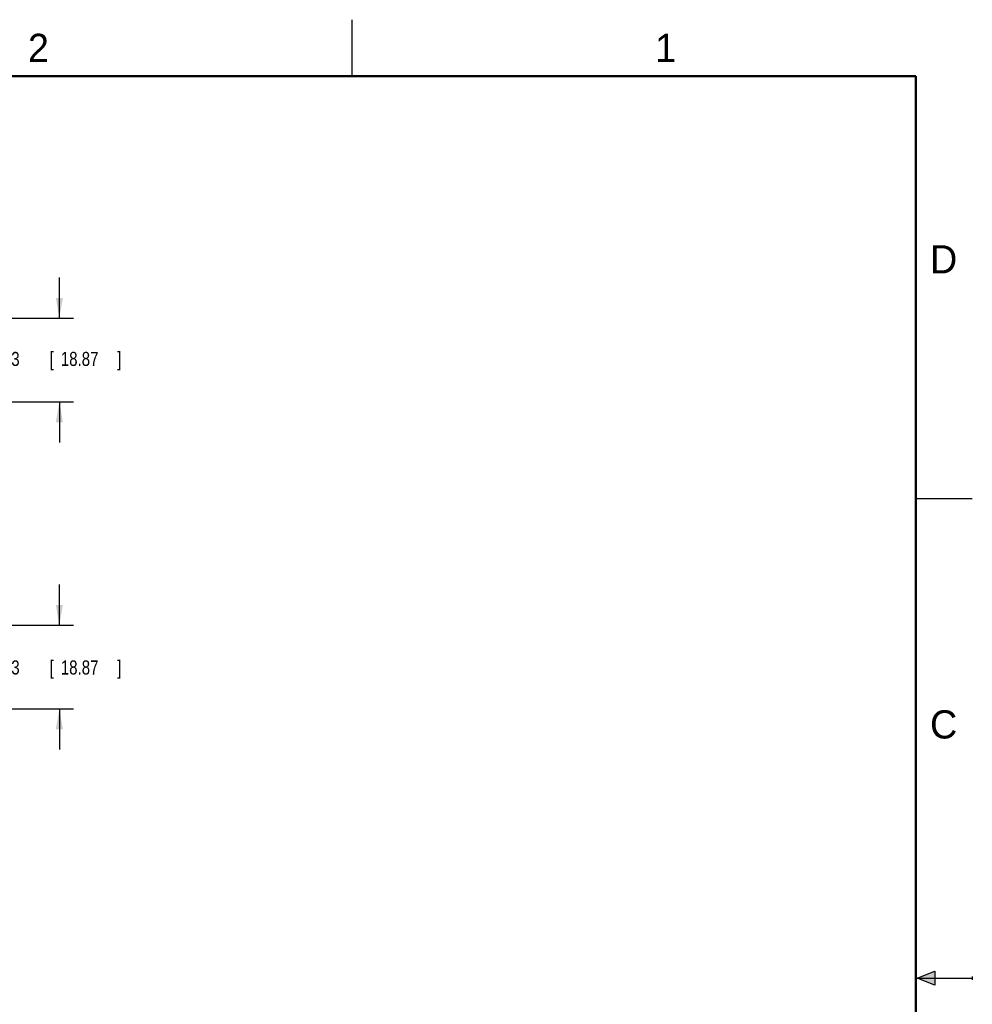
# Model space of a CAD drawing. Header units: inches. Extents: x 0 to 22, y 0 to 17.
# Tile 42 of 42: x 13.6 to 22, y 8.3 to 17. Entities that reach past the tile are written whole.
import ezdxf

# ---------------------------------------------------------------- set-up
doc = ezdxf.new("R2010")
doc.units = ezdxf.units.IN
doc.header["$LTSCALE"] = 1.21
doc.header["$MEASUREMENT"] = 0
doc.layers.get('0').update_dxf_attribs({"linetype": 'CONTINUOUS'})
doc.layers.add('DIMENSIONS', color=7, linetype='CONTINUOUS')
doc.styles.get("Standard").update_dxf_attribs({"font": 'txt', "width": 0.8})
doc.dimstyles.new('DIMSTYLE_1', dxfattribs={"dimtxt": 0.125, "dimasz": 0.18, "dimexe": 0.18, "dimexo": 0.0625, "dimgap": 0.09, "dimtad": 0, "dimtih": 1, "dimtoh": 1, "dimdec": 3, "dimzin": 4, "dimdsep": 46, "dimtxsty": 'STANDARD', "dimblk": '_FILLED', "dimblk1": '_FILLED', "dimblk2": '_FILLED', "dimcen": 0.09, "dimadec": 0, "dimazin": 0, "dimtp": 0.01, "dimtm": 0.01, "dimtfac": 1, "dimtdec": 3, "dimtofl": 0, "dimtmove": 0, "dimatfit": 3, "dimldrblk": '_FILLED', "dimfxl": 1, "dimtolj": 1, "dimtzin": 4, "dimarcsym": 0})

# ---------------------------------------------------------------- blocks, each defined once
blk = doc.blocks.new('_FILLED')
at = {"color": 0, "linetype": 'BYBLOCK'}
blk.add_solid([(0, 0), (-1, 0.174), (-1, -0.174)], dxfattribs=at)
blk = doc.blocks.new('*D6')
at = {"layer": 'DIMENSIONS', "color": 2, "linetype": 'CONTINUOUS'}
for p, q in [((13.9036, 11.6301), (13.9036, 11.9901)), ((13.0951, 11.6301), (14.0286, 11.6301)), ((13.1878, 10.8873), (14.0286, 10.8873)), ((13.9036, 10.8873), (13.9036, 10.5273))]:
    blk.add_line(p, q, dxfattribs=at)
at = {"layer": 'DIMENSIONS', "color": 2, "linetype": 'CONTINUOUS', "xscale": 0.18, "yscale": 0.18, "zscale": 0.18}
for p, rotation in [((13.9036, 11.6301), 270), ((13.9036, 10.8873), 90)]:
    blk.add_blockref('_FILLED', p, dxfattribs=dict(at, rotation=rotation))
at = {"layer": 'DIMENSIONS', "color": 2, "linetype": 'CONTINUOUS', "width": 0.8}
for s, p in [('.743', (13.2911, 11.1925)), ('[', (13.8161, 11.1925)), ('18.87', (13.9161, 11.1925)), (']', (14.4161, 11.1925))]:
    blk.add_text(s, height=0.125, dxfattribs=at).set_placement(p)
blk = doc.blocks.new('*D7')
at = {"layer": 'DIMENSIONS', "color": 2, "linetype": 'CONTINUOUS'}
for p, q in [((13.9036, 14.353), (13.9036, 14.713)), ((13.1942, 14.353), (14.0286, 14.353)), ((13.0974, 13.6101), (14.0286, 13.6101)), ((13.9036, 13.6101), (13.9036, 13.2501))]:
    blk.add_line(p, q, dxfattribs=at)
at = {"layer": 'DIMENSIONS', "color": 2, "linetype": 'CONTINUOUS', "xscale": 0.18, "yscale": 0.18, "zscale": 0.18}
for p, rotation in [((13.9036, 14.353), 270), ((13.9036, 13.6101), 90)]:
    blk.add_blockref('_FILLED', p, dxfattribs=dict(at, rotation=rotation))
at = {"layer": 'DIMENSIONS', "color": 2, "linetype": 'CONTINUOUS', "width": 0.8}
for s, p in [('[', (13.8161, 13.9289)), (']', (14.4161, 13.9289)), ('.743', (13.2911, 13.9289)), ('18.87', (13.9161, 13.9289))]:
    blk.add_text(s, height=0.125, dxfattribs=at).set_placement(p)

msp = doc.modelspace()

# ---------------------------------------------------------------- hatches: boundary and pattern name
at = {"linetype": 'CONTINUOUS'}
msp.add_hatch(color=2, dxfattribs=at).paths.add_polyline_path([(21.6663, 8.5625), (21.6663, 8.4375), (21.51, 8.5)])

# ---------------------------------------------------------------- linework, layer by layer
at = {"color": 2, "linetype": 'CONTINUOUS'}
for p, q in [((16.5, 16.5), (16.5, 17)), ((22, 12.75), (21.5, 12.75)), ((21.51, 8.5), (21.6663, 8.5625)), ((21.6663, 8.5625), (21.6663, 8.4375)), ((21.51, 8.5), (22, 8.5)), ((21.6663, 8.4375), (21.51, 8.5)), ((22, 8.515), (22, 8.485))]:
    msp.add_line(p, q, dxfattribs=at)
at = {"color": 7, "linetype": 'CONTINUOUS', "const_width": 0.02}
for points in [[(21.5, 16.5), (0.5, 16.5)], [(21.5, 0.5), (21.5, 16.5)]]:
    msp.add_lwpolyline(points, dxfattribs=at)

# ---------------------------------------------------------------- texts
at = {"color": 2, "linetype": 'CONTINUOUS'}
for s, p in [('2', (13.625, 16.625)), ('1', (19.1875, 16.625)), ('D', (21.625, 14.75)), ('C', (21.625, 10.625))]:
    msp.add_text(s, height=0.25, dxfattribs=at).set_placement(p)

# ---------------------------------------------------------------- dimensions: what is measured, and where the dimension line sits
at = {"layer": 'DIMENSIONS', "color": 2, "linetype": 'CONTINUOUS'}
for base, p1, p2, angle, picture, middle in [((13.9036, 13.6101), (13.1942, 14.353), (13.0974, 13.6101), 270, '*D7', (13.9036, 13.9914)), ((13.9036, 11.6301), (13.1878, 10.8873), (13.0951, 11.6301), 90, '*D6', (13.9036, 11.255))]:
    dim = msp.add_linear_dim(base=base, p1=p1, p2=p2, angle=angle, dimstyle='DIMSTYLE_1', dxfattribs=at)
    dim.commit()
    dim.dimension.update_dxf_attribs({"geometry": picture, "text_midpoint": middle, "dimtype": 160})

doc.saveas('drawing.dxf')
